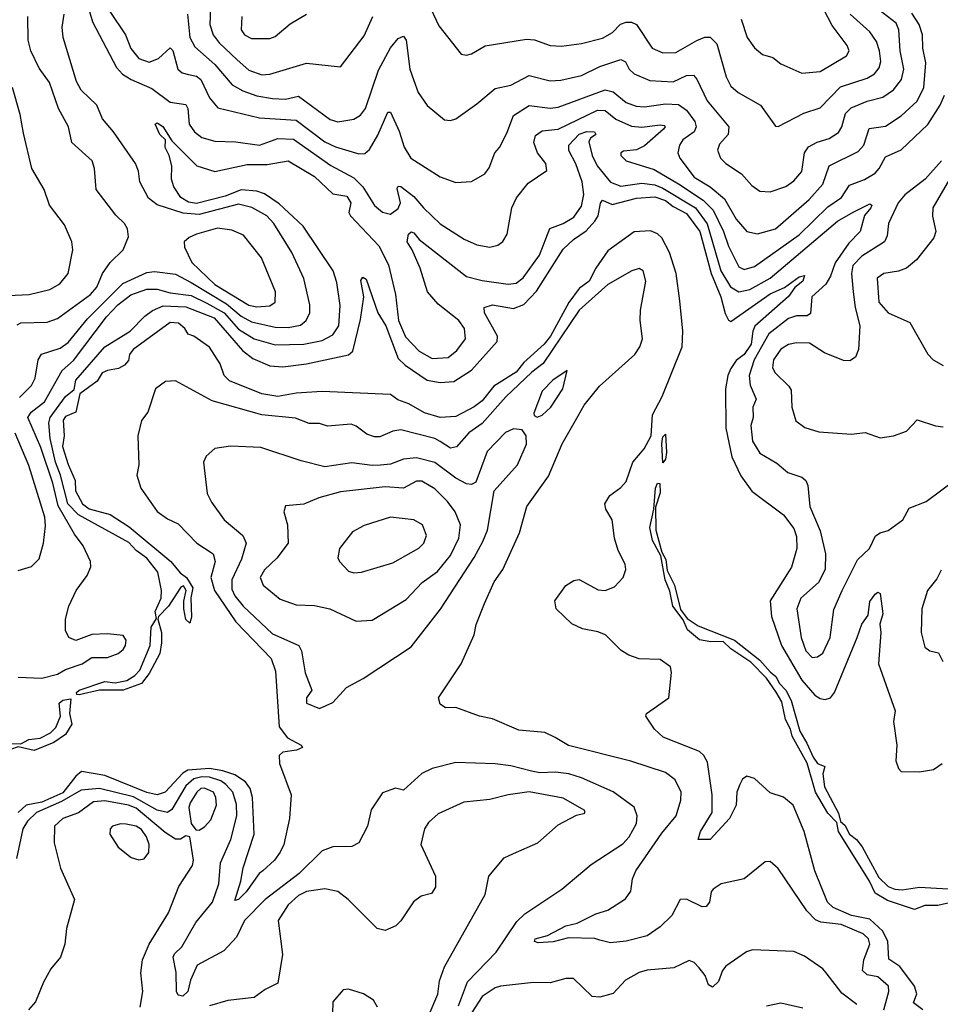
# Model space of a CAD drawing. Extents: x 1443846 to 1577407, y 839182 to 927291.
# Tile 171 of 256: x 1482740 to 1486254, y 870746 to 874503. Entities that reach past the tile are written whole.
import ezdxf

# ---------------------------------------------------------------- set-up
doc = ezdxf.new("R2010")
doc.units = 0

msp = doc.modelspace()

# ---------------------------------------------------------------- linework, layer by layer
at = {"layer": '0CON20XD'}
for points in [[(1485494.5, 874505.5), (1485516.5, 874435), (1485545, 874395.5), (1485575, 874370.6), (1485615, 874358.9), (1485645.8, 874335), (1485725, 874299.1), (1485795, 874305.3), (1485895.6, 874365), (1485906.4, 874385), (1485898.9, 874405), (1485841.1, 874481.1), (1485778.1, 874605)], [(1482997.4, 874565), (1483018.7, 874495), (1483110.3, 874320.3), (1483133.1, 874295), (1483166.2, 874275), (1483245, 874240.4), (1483315, 874188.9), (1483375, 874180), (1483382.4, 874165), (1483387.4, 874105), (1483406.9, 874075), (1483435, 874053.8), (1483485, 874039.4), (1483565, 874037.1), (1483655, 874024.8), (1483725, 874049.3), (1483785, 874047), (1483927.4, 873947.4), (1484015, 873900.2), (1484049.8, 873865), (1484095, 873793.9), (1484125, 873768.4), (1484155, 873760.9), (1484185, 873782.3), (1484193.9, 873805), (1484180.7, 873859.3), (1484185, 873868.1), (1484195, 873866.8), (1484245, 873829.1), (1484281.1, 873785), (1484345, 873724.7), (1484436.1, 873666.1), (1484485, 873644.6), (1484534.5, 873635.5), (1484565, 873643.3), (1484583.8, 873656.2), (1484600.5, 873685), (1484618.8, 873785), (1484636.3, 873823.7), (1484680.9, 873879.1), (1484752, 873928), (1484748.9, 873955), (1484716.8, 873995), (1484702.2, 874035), (1484708.3, 874061.7), (1484735, 874078.9), (1484795.1, 874084.9), (1484945, 874157.8), (1484975, 874156.7), (1485015, 874124.1), (1485075, 874097.2), (1485115, 874093.7), (1485185, 874102.7), (1485199.6, 874099.6), (1485204.2, 874095), (1485197.3, 874085), (1485125, 874022.1), (1485095, 874007), (1485045, 874001.1), (1485034.4, 873995), (1485034.5, 873985), (1485055, 873964.6), (1485162.2, 873932.2), (1485255, 873877.2), (1485348.8, 873815), (1485386.6, 873776.6), (1485426.2, 873695), (1485445, 873638.5), (1485485, 873560.5), (1485505, 873550), (1485545, 873561.8), (1485715, 873682.2), (1485825, 873789.1), (1485876.4, 873825), (1485907.8, 873872.2), (1485965, 873893.6), (1486005, 873918.1), (1486021.2, 873935), (1486045, 873980), (1486105, 874006.8), (1486206.5, 874103.5), (1486253.1, 874176.9), (1486269.5, 874215)], [(1484289.5, 874589.5), (1484340.5, 874480.5), (1484425, 874372), (1484445, 874367.5), (1484465, 874373.1), (1484516.8, 874403.2), (1484675, 874429.6), (1484705, 874426.5), (1484764.7, 874404.7), (1484808, 874402), (1484885, 874412.8), (1484965, 874432.7), (1485002.5, 874455), (1485033.1, 874486.9), (1485055, 874494.4), (1485075, 874494.3), (1485094.5, 874484.5), (1485154.8, 874394.8), (1485195, 874376.6), (1485245, 874378.4), (1485325, 874424.2), (1485355, 874436.3), (1485375, 874436.5), (1485401, 874411), (1485436.8, 874285), (1485455, 874250), (1485482.9, 874225), (1485567.7, 874177.7), (1485625, 874096.7), (1485635, 874096.2), (1485732.9, 874147.1), (1485795, 874166.4), (1485872.6, 874247.4), (1485975, 874280.7), (1486003, 874297), (1486020.7, 874319.3), (1486026.6, 874343.4), (1486022.3, 874385), (1486009.9, 874419.9), (1485985, 874457.6), (1485909.5, 874525)], [(1485435.5, 873955), (1485495, 873914.7), (1485535, 873870.5), (1485565, 873848.5), (1485605, 873846.1), (1485665, 873866.8), (1485695, 873888.9), (1485725, 873924.5), (1485736.2, 873995), (1485751.5, 874018.5), (1485783.7, 874036.3), (1485829.5, 874050.5), (1485865, 874072.7), (1485878.6, 874095), (1485892.1, 874145), (1485913.2, 874166.8), (1485975, 874192.4), (1486035, 874208.2), (1486075, 874235.9), (1486105.5, 874274.5), (1486114.8, 874315), (1486100.7, 874385), (1486095.3, 874465), (1486085, 874490), (1485986.2, 874566.2)], [(1483084.7, 874535), (1483143.6, 874445), (1483165, 874393.1), (1483195.3, 874355.3), (1483235, 874341.8), (1483269.6, 874355), (1483315, 874395.5), (1483325.2, 874385.2), (1483344.3, 874314.3), (1483359.9, 874299.9), (1483384.3, 874294.3), (1483415, 874288), (1483432.1, 874275), (1483465.2, 874205.2), (1483496.5, 874166.5), (1483655, 874128.3), (1483795, 874120.2), (1483905, 874037.2), (1483945, 874018.4), (1484035, 873991.2), (1484057.6, 873992.4), (1484075, 874007.5), (1484107.1, 874062.9), (1484145, 874150.8), (1484155, 874150.8), (1484188.1, 874078.1), (1484207.2, 874017.2), (1484233.3, 873975), (1484345, 873903.6), (1484405, 873881.8), (1484465, 873886.4), (1484515.3, 873914.7), (1484532.3, 873937.7), (1484553.5, 873995), (1484571.5, 874015), (1484599.2, 874070.8), (1484625, 874137.3), (1484685, 874175.4), (1484765, 874166.1), (1484795, 874169.6), (1484975, 874235.6), (1485005, 874228.6), (1485055, 874187.6), (1485093, 874173), (1485125, 874171.3), (1485205, 874181.7), (1485255, 874179.3), (1485285, 874158.6), (1485316.7, 874115), (1485322.6, 874095), (1485314, 874075), (1485271.8, 874045), (1485258.5, 874025), (1485251.8, 873995), (1485259.2, 873975), (1485315, 873901.8), (1485375.2, 873865.2), (1485429.9, 873819.9), (1485475, 873741.8), (1485515, 873695.4), (1485556, 873686), (1485624.5, 873705), (1485752.9, 873817.1), (1485805, 873875.4), (1485830.4, 873945), (1485940.3, 873999.7), (1485961.6, 874025), (1485982.5, 874087.5), (1486045, 874097.5), (1486105, 874136.6), (1486165, 874192.3), (1486191.4, 874245), (1486198.3, 874338.3), (1486187, 874395), (1486185.5, 874445), (1486173.3, 874485), (1486145, 874528.6)], [(1483468.2, 874548.2), (1483465.7, 874485), (1483479.3, 874445), (1483501.4, 874415), (1483569.9, 874349.9), (1483615, 874310.8), (1483665, 874292.6), (1483695, 874295.3), (1483835, 874337.1), (1483965, 874324), (1484055, 874441.4), (1484088.5, 874515)], [(1482730.9, 873339.1), (1482745, 873345.8), (1482845, 873349.2), (1482885, 873363.1), (1483010.9, 873455), (1483035, 873482.1), (1483055.9, 873535), (1483085, 873576.7), (1483135.6, 873625), (1483155.8, 873675), (1483151.9, 873705), (1483140.6, 873725), (1483107.7, 873757.7), (1483032.5, 873855), (1483025.5, 873935), (1483017.1, 873965), (1482938.9, 874035), (1482926.4, 874095), (1482888.2, 874165), (1482853.5, 874263.5), (1482815, 874318.1), (1482782.5, 874385), (1482772.5, 874425), (1482771.2, 874515)], [(1482739.1, 873060.9), (1482785, 873107.5), (1482799.1, 873135), (1482811.4, 873205), (1482823.4, 873226.6), (1482895, 873249.8), (1482925, 873270.8), (1482998.8, 873361.2), (1483052.3, 873415), (1483133.5, 873496.5), (1483225, 873538.7), (1483255, 873542.5), (1483335, 873531.5), (1483395, 873500.4), (1483529.2, 873419.2), (1483585, 873371.4), (1483625, 873349.7), (1483715, 873329.3), (1483765, 873328.7), (1483811.9, 873338.1), (1483833.9, 873355), (1483847.3, 873385), (1483847.9, 873415), (1483824.7, 873515), (1483778.7, 873615), (1483710, 873725), (1483684, 873755), (1483626.6, 873786.6), (1483575, 873799), (1483425, 873759.9), (1483364.8, 873765.2), (1483265, 873796.6), (1483232.2, 873822.2), (1483198.2, 873885), (1483193.9, 873925), (1483182.7, 873955), (1483098.7, 874075), (1483055.7, 874125), (1483035, 874176.7), (1482974.8, 874234.8), (1482956.9, 874266.9), (1482906.3, 874435), (1482902.4, 874475), (1482909.6, 874525)], [(1483381.2, 874525), (1483389.6, 874435), (1483409.2, 874399.2), (1483485, 874332.6), (1483551.6, 874255), (1483592.1, 874232.1), (1483645, 874213.3), (1483705, 874202.6), (1483755, 874200.5), (1483805, 874211.8), (1483925, 874121.8), (1483955, 874114.1), (1484015.7, 874124.3), (1484040.9, 874139.1), (1484059.8, 874165), (1484109.4, 874310.6), (1484155, 874395.5), (1484185, 874432.2), (1484205, 874440), (1484215.9, 874425), (1484229.3, 874315), (1484245, 874271.2), (1484260.5, 874225), (1484295, 874175.8), (1484361.7, 874121.7), (1484385, 874118), (1484405.5, 874124.5), (1484485, 874181.9), (1484555, 874241.2), (1484615, 874253.1), (1484685, 874290), (1484765, 874270), (1484805, 874272.5), (1484885, 874290.2), (1484955, 874325.3), (1485035, 874351.5), (1485052.4, 874342.4), (1485066.7, 874315), (1485085, 874297.3), (1485145, 874271.4), (1485234.3, 874265.7), (1485285, 874290), (1485311.9, 874291.9), (1485325, 874275.8), (1485363.8, 874193.8), (1485446.6, 874095), (1485443.9, 874065), (1485411.5, 874028.5), (1485403.3, 874005), (1485414.6, 873975), (1485435.5, 873955)], [(1483588.1, 874515), (1483585.6, 874465), (1483598.6, 874445), (1483625, 874431.8), (1483695, 874432.2), (1483715, 874438.6), (1483772.8, 874487.2), (1483835, 874524.4)], [(1482670, 873450), (1482776, 873454), (1482855, 873473.3), (1482893.3, 873495), (1482925, 873534.2), (1482942.5, 873625), (1482939.5, 873655), (1482910.8, 873720.8), (1482854.5, 873795), (1482833.1, 873855), (1482787.1, 873935), (1482755, 874070), (1482741.9, 874141.9), (1482712.9, 874245)], [(1482735, 871994.4), (1482825, 871990), (1482885, 872005.5), (1482915, 872022.7), (1482979.2, 872045), (1483015, 872068.9), (1483075, 872068.9), (1483115.8, 872085), (1483135, 872100), (1483144.5, 872115), (1483146.1, 872135), (1483135, 872152.9), (1483075, 872160), (1483015, 872156.5), (1482954.5, 872134.5), (1482928, 872145), (1482915, 872172.5), (1482914.6, 872215), (1482927.5, 872265), (1482955.3, 872325), (1482997.3, 872382.7), (1483011.6, 872415), (1483010.2, 872435), (1482983, 872495), (1482949.9, 872539.9), (1482887.7, 872647.7), (1482866.3, 872735), (1482820.9, 872870.9), (1482771.4, 872985), (1482784.1, 873005), (1482835, 873045.4), (1482901.8, 873165), (1482945, 873203.1), (1483071.1, 873368.9), (1483114.6, 873415.4), (1483165, 873453.7), (1483225, 873474.6), (1483264.8, 873475.2), (1483315, 873461.2), (1483395, 873450.8), (1483455, 873422), (1483520.8, 873385), (1483575, 873321.8), (1483635.4, 873285), (1483715, 873262.4), (1483824.5, 873264.5), (1483895, 873278.4), (1483935, 873300), (1483958.3, 873335), (1483963.1, 873413.1), (1483950.9, 873500.9), (1483936.3, 873545), (1483821.6, 873715), (1483730, 873800), (1483675, 873838.5), (1483645, 873848.6), (1483585, 873854.6), (1483525, 873829.7), (1483415, 873802.2), (1483385, 873807), (1483355, 873824.8), (1483329, 873865), (1483319.6, 873895), (1483320.8, 873945), (1483310.8, 873985), (1483295.8, 874015), (1483296.2, 874045), (1483275, 874065.8), (1483257.5, 874105), (1483265, 874110), (1483286.2, 874096.2), (1483321.1, 874041.1), (1483416.2, 873946.2), (1483485, 873924.5), (1483608.7, 873951.3), (1483685, 873951.2), (1483765, 873965.2), (1483865, 873904.8), (1483935, 873839.1), (1483989.3, 873829.3), (1484003.8, 873805), (1483997.1, 873767.1), (1484002.8, 873755), (1484110.5, 873640.5), (1484147.4, 873567.4), (1484174.7, 873455), (1484185.8, 873355), (1484212.6, 873292.6), (1484265, 873237.9), (1484315, 873210.2), (1484375, 873214.7), (1484409.2, 873240.8), (1484442.3, 873285), (1484437.6, 873325), (1484415.9, 873355), (1484337.4, 873417.4), (1484296.5, 873465), (1484269.2, 873555), (1484238.8, 873625), (1484219.4, 873655), (1484224.2, 873685), (1484235, 873693.5), (1484245, 873689.4), (1484264.7, 873664.7), (1484445, 873523.7), (1484505, 873507.9), (1484605, 873493.5), (1484635, 873498.4), (1484661.4, 873518.6), (1484724.3, 873605), (1484763.1, 873706.9), (1484815, 873725.8), (1484855, 873750), (1484885, 873791.1), (1484893.5, 873836.5), (1484887.6, 873885), (1484863.4, 873953.4), (1484835.6, 874004.4), (1484835.8, 874025), (1484875, 874066.5), (1484905, 874076.8), (1484933.8, 874075), (1484938.6, 874065), (1484918.9, 874051.1), (1484912.5, 874037.5), (1484924.8, 873985), (1484944.5, 873945), (1484995, 873883.4), (1485035, 873868.4), (1485115, 873879.7), (1485165, 873872.5), (1485195, 873860.7), (1485320.1, 873785), (1485364.4, 873724.4), (1485416.5, 873545), (1485453.8, 873483.8), (1485485, 873464.1), (1485526.4, 873473.6), (1485605, 873517.3), (1485861.9, 873735), (1485921.6, 873768.4), (1485985, 873800.5), (1485992.9, 873795), (1485988.9, 873785), (1485964, 873756), (1485947.6, 873695), (1485905, 873650.2), (1485852.7, 873575), (1485835.2, 873525), (1485816.6, 873493.4), (1485763.3, 873445), (1485757.9, 873382.1), (1485746.3, 873373.7), (1485705, 873373.5), (1485675, 873363.4), (1485599, 873305), (1485543.8, 873205), (1485524.3, 873145), (1485528.4, 873108.4), (1485550.9, 873055), (1485538.9, 873025), (1485539.1, 872985), (1485531.4, 872955), (1485536.7, 872895), (1485565, 872849.6), (1485630.2, 872810.2), (1485672, 872775), (1485725, 872757.9), (1485740.5, 872745), (1485748.8, 872725), (1485755.8, 872645), (1485795, 872552), (1485815.7, 872465), (1485814.2, 872405), (1485788.6, 872355), (1485721.5, 872295), (1485706.4, 872255), (1485722.4, 872145), (1485740.5, 872095), (1485765, 872068.8), (1485785, 872071.2), (1485805, 872085.7), (1485833.3, 872145), (1485847.9, 872252.1), (1485879.1, 872325), (1485937.7, 872442.3), (1485983.6, 872485), (1486007.1, 872532.9), (1486024.6, 872545.4), (1486055, 872554.4), (1486111.2, 872595), (1486135, 872638.8), (1486200, 872665), (1486325, 872756.9)], [(1486258, 873965), (1486195.8, 873894.2), (1486118.4, 873835), (1486093.7, 873805), (1486056.1, 873725), (1486051.2, 873678.8), (1486041.2, 873655), (1485955, 873601.1), (1485920.4, 873565), (1485915.2, 873535), (1485921.9, 873465), (1485929.2, 873405), (1485946.7, 873335), (1485941.9, 873245), (1485930.8, 873215), (1485908.8, 873201.2), (1485885, 873202.1), (1485812.3, 873232.3), (1485755, 873268.4), (1485705, 873270.6), (1485675, 873263.5), (1485645, 873245.9), (1485616.8, 873205), (1485614.1, 873175), (1485623.2, 873155), (1485675.3, 873105.3), (1485685, 873088.8), (1485687.5, 873025), (1485703, 872973), (1485737.3, 872947.3), (1485790.8, 872930.8), (1485915, 872921.8), (1485967.6, 872927.6), (1486025, 872908), (1486075, 872915.6), (1486125, 872932.9), (1486165, 872976.7), (1486235, 872953.6), (1486265, 872950)], [(1486289.2, 873895), (1486225.5, 873785), (1486223.9, 873753.9), (1486237.3, 873695), (1486229.5, 873670.5), (1486163.7, 873586.3), (1486125, 873555.3), (1486095, 873543.4), (1486038, 873535), (1486012.9, 873517.1), (1486019.2, 873425), (1486055, 873384.2), (1486137.3, 873347.3), (1486206.9, 873226.9), (1486227.1, 873205), (1486265, 873183.5)], [(1486187.1, 870725), (1486151.5, 870751.5), (1486164.4, 870785), (1486156, 870815), (1486099.5, 870889.5), (1486057.7, 870917.7), (1486053.7, 870985), (1486034.1, 871025), (1485985, 871070.9), (1485915, 871084.9), (1485844.7, 871114.7), (1485823.3, 871135), (1485775.3, 871254.7), (1485734, 871405), (1485692, 871505), (1485655.6, 871535.6), (1485605, 871552.7), (1485545, 871607.7), (1485515, 871615.6), (1485499.4, 871605), (1485488.2, 871585), (1485477.9, 871555), (1485474.4, 871505), (1485449.5, 871455), (1485375.8, 871375), (1485330, 871375), (1485338.9, 871405), (1485382.7, 871477.3), (1485383.1, 871545), (1485365, 871669.2), (1485351.2, 871695), (1485335, 871710), (1485196, 871765), (1485163.3, 871795), (1485130, 871845), (1485132.5, 871855), (1485218, 871915), (1485228.2, 872011.8), (1485223.6, 872033.6), (1485185, 872060.9), (1485105, 872064.5), (1485065, 872077.8), (1485035.5, 872095.5), (1484976.7, 872155), (1484947.3, 872167.3), (1484888.6, 872178.6), (1484847.8, 872197.8), (1484787.5, 872255), (1484783.3, 872285), (1484825, 872343.3), (1484855, 872363.3), (1484875, 872366.7), (1484947.5, 872327.5), (1484974.3, 872324.3), (1485010.7, 872339.3), (1485044, 872375), (1485053.3, 872405), (1485051.2, 872425), (1485025, 872477.5), (1485010.8, 872525), (1485001.2, 872595), (1484977.5, 872635), (1484973.8, 872655), (1484993, 872687), (1485035, 872717.5), (1485055, 872740.6), (1485080, 872815), (1485123.7, 872865), (1485150.6, 872915), (1485155.1, 872994.9), (1485192.8, 873065), (1485269.2, 873255), (1485271.7, 873315), (1485260.4, 873430.4), (1485246.2, 873535), (1485220.5, 873615), (1485190.9, 873670.9), (1485175, 873685.9), (1485147.9, 873697.9), (1485085.9, 873694.1), (1484985, 873620.7), (1484938.8, 873555), (1484914.2, 873505), (1484875, 873477), (1484836.2, 873423.8), (1484766.7, 873295), (1484741.4, 873265), (1484664.9, 873195.1), (1484635, 873158.6), (1484549.5, 873105), (1484505, 873049.1), (1484475, 873025.6), (1484405, 872988.3), (1484345.2, 872984.8), (1484285, 873002.6), (1484225, 873037.6), (1484183.1, 873053.1), (1484155, 873073.3), (1483894.2, 873084.2), (1483795, 873078.5), (1483725, 873065.5), (1483665, 873075.9), (1483541.3, 873125), (1483520.9, 873145), (1483505, 873190), (1483465, 873252.9), (1483405, 873295.8), (1483382.7, 873302.7), (1483370, 873325), (1483346, 873345), (1483315, 873348.1), (1483173.3, 873245), (1483159.2, 873225), (1483155, 873202.5), (1483140, 873185), (1483117.8, 873172.2), (1483075, 873164.6), (1483055.6, 873155), (1483035.7, 873124.2), (1482970, 873075), (1482954.1, 873005.9), (1482915, 872988.6), (1482906.8, 872975), (1482910.5, 872915), (1482903.9, 872873.9), (1482925, 872806), (1482952.5, 872745), (1482953.6, 872705), (1482979.5, 872655), (1483005, 872636.9), (1483085, 872614.7), (1483158.3, 872568.3), (1483316.9, 872435), (1483352.8, 872392.8), (1483377.5, 872375), (1483400.8, 872335), (1483393.1, 872296.9), (1483396.4, 872223.6), (1483389.4, 872200.6), (1483375, 872214.2), (1483366.9, 872255), (1483366.5, 872283.5), (1483375.8, 872324.2), (1483365, 872342.5), (1483355, 872337.1), (1483307.9, 872265), (1483270, 872225), (1483267.1, 872215), (1483281.2, 872165), (1483282.1, 872125), (1483274.8, 872085), (1483235, 872008.2), (1483205, 871969.7), (1483135, 871944.3), (1483045, 871944), (1482967, 871927), (1482958.3, 871928.3), (1482956.5, 871935), (1482967.1, 871945), (1483065, 871977.9), (1483105, 871972.9), (1483148.7, 871981.3), (1483180.2, 871999.8), (1483198.8, 872021.2), (1483238.4, 872115), (1483242.5, 872185), (1483262.1, 872217.9), (1483257.9, 872245), (1483280, 872295), (1483281.4, 872325), (1483267.1, 872395), (1483225, 872447.6), (1483185, 872477.4), (1483157.4, 872507.4), (1482965, 872613.6), (1482923.6, 872655), (1482896.5, 872765), (1482877.2, 872815), (1482856.8, 872905), (1482851, 872965), (1482856.2, 872985), (1482915.2, 873065), (1482947.6, 873092.4), (1482955, 873127.1), (1483065, 873254.2), (1483162.1, 873315), (1483218.1, 873371.9), (1483247.1, 873392.9), (1483288.1, 873411.9), (1483375, 873407.4), (1483482.2, 873365), (1483590.5, 873240.5), (1483629.9, 873209.9), (1483695, 873181.8), (1483745, 873178.6), (1483835, 873189.7), (1483995.6, 873224.4), (1484011.7, 873238.3), (1484040.9, 873359.1), (1484053.2, 873445), (1484041.8, 873508.2), (1484049.4, 873520.6), (1484063.2, 873513.2), (1484107.8, 873385), (1484138, 873335), (1484185, 873210.8), (1484212.1, 873185), (1484295, 873127.7), (1484345, 873118.8), (1484397.7, 873122.3), (1484465, 873165.8), (1484562.2, 873275), (1484564.4, 873295), (1484514.1, 873385), (1484513.5, 873405), (1484544.8, 873415.2), (1484625, 873400.5), (1484663.9, 873416.1), (1484712.4, 873467.6), (1484815, 873627.8), (1484854.2, 873665), (1484902.2, 873697.8), (1484935.4, 873734.6), (1484947.6, 873755), (1484956.4, 873803.6), (1484964.4, 873815), (1485001.7, 873798.3), (1485095, 873822.3), (1485165, 873827.9), (1485205, 873813.9), (1485235, 873790.3), (1485285, 873763.9), (1485335.7, 873695), (1485379.8, 873535), (1485416.7, 873445), (1485432.2, 873382.2), (1485445, 873357.1), (1485455, 873351.4), (1485605, 873457), (1485659.3, 873480.7), (1485715, 873522.5), (1485735, 873527.5), (1485729.6, 873505), (1485699.3, 873480.7), (1485675, 873446.6), (1485546.3, 873333.7), (1485537.8, 873315), (1485531.7, 873265), (1485505, 873225.5), (1485475, 873202.4), (1485455, 873172.7), (1485442.5, 873145), (1485434.1, 873094.1), (1485435.7, 872945), (1485458.8, 872835), (1485492.3, 872762.3), (1485534.3, 872704.3), (1485655, 872613.5), (1485695, 872561.1), (1485705, 872531.2), (1485706.7, 872485), (1485685.5, 872414.5), (1485604.1, 872285), (1485609.2, 872225), (1485647.5, 872115), (1485725, 871982.5), (1485775, 871925.3), (1485795, 871912.1), (1485815, 871908.2), (1485835, 871915.6), (1485850.4, 871935), (1485936.7, 872145), (1485954, 872196), (1485979.2, 872230.8), (1485985, 872282.9), (1486005, 872310.8), (1486015, 872318), (1486023.9, 872313.9), (1486034.5, 872235.5), (1486023.2, 872196.8), (1486027.3, 872165), (1486017.7, 872045), (1486081.1, 871865), (1486075.6, 871825), (1486087.5, 871735), (1486084.3, 871674.3), (1486093.8, 871645), (1486105, 871633.8), (1486175, 871632.9), (1486227.9, 871642.1), (1486261.2, 871665)], [(1483645, 873407.9), (1483695, 873411.8), (1483715.5, 873425), (1483717.2, 873465), (1483662.9, 873595), (1483595, 873680.8), (1483549.7, 873699.7), (1483495, 873707.1), (1483415.2, 873684.8), (1483387.7, 873672.3), (1483368.1, 873655), (1483369.5, 873635), (1483396.9, 873576.9), (1483485, 873492.2), (1483615, 873414.1), (1483645, 873407.9)], [(1486038.8, 870725), (1486057.8, 870795), (1486056.2, 870815), (1486015, 870850), (1485975, 870857.6), (1485957.3, 870875), (1485961.7, 870915), (1485984.7, 870975), (1485979.7, 870995), (1485959.2, 871015), (1485875, 871050.5), (1485798.4, 871058.4), (1485777.8, 871067.8), (1485745, 871102.5), (1485635, 871264), (1485605, 871290), (1485585, 871289.2), (1485505, 871224.3), (1485417.5, 871205), (1485386.7, 871185), (1485378.8, 871175), (1485373.3, 871135), (1485360.9, 871119.1), (1485345, 871117.5), (1485285, 871146.2), (1485260.8, 871145), (1485228.8, 871085), (1485185, 871040.9), (1485135, 871006.4), (1485055, 870986.8), (1484995, 870979.6), (1484955, 870990.4), (1484935, 870996.3), (1484835, 870999.2), (1484775.9, 870984.1), (1484719.6, 870979.6), (1484704.8, 870984.8), (1484707.3, 870995), (1484755, 871008.6), (1484824.9, 871045.1), (1484868.1, 871055), (1484938.9, 871091.1), (1484985, 871105.2), (1485051.8, 871148.2), (1485072.2, 871177.8), (1485079.1, 871225), (1485092.5, 871255), (1485191.2, 871398.8), (1485245.3, 871465), (1485263.8, 871525), (1485264.6, 871555), (1485242.1, 871602.1), (1485205, 871630.4), (1485073.1, 871673.1), (1484835, 871733.5), (1484783.4, 871763.4), (1484745, 871783.5), (1484645, 871792.1), (1484545.4, 871835.4), (1484495.5, 871845.5), (1484405, 871878), (1484365, 871877.5), (1484345, 871891.2), (1484338.8, 871915), (1484425.7, 872045), (1484474.5, 872155), (1484483.1, 872195), (1484514.6, 872275), (1484551.7, 872358.3), (1484583.8, 872405), (1484647.3, 872545), (1484676.4, 872645), (1484758.3, 872761.7), (1484810.4, 872885), (1484871.2, 872991.2), (1484895, 873031.9), (1484953.3, 873105), (1485088, 873225), (1485107.5, 873255), (1485117.1, 873285), (1485107.8, 873355), (1485109.1, 873395), (1485130.6, 873505), (1485120, 873545), (1485105, 873554), (1485076.7, 873545), (1484985, 873493.2), (1484875, 873394.8), (1484738.2, 873191.8), (1484695, 873158.3), (1484596.3, 873063.7), (1484505, 872962.1), (1484455, 872926), (1484406.9, 872873.1), (1484385, 872868.2), (1484345, 872893.4), (1484324.8, 872904.8), (1484195, 872937.9), (1484165, 872932.5), (1484115, 872911.9), (1484095, 872911.8), (1484065, 872922), (1484025, 872951.5), (1484005, 872959.1), (1483915, 872952.1), (1483885, 872962.3), (1483845, 872961.8), (1483792.6, 872982.6), (1483665, 872994.7), (1483475, 873048.5), (1483335, 873124.4), (1483296.9, 873123.1), (1483259.2, 873095), (1483229.2, 873005), (1483205, 872973.3), (1483190.6, 872915), (1483195.6, 872805), (1483187.1, 872765), (1483202.5, 872715), (1483265, 872625.7), (1483305, 872598.9), (1483345, 872579.5), (1483415.9, 872505.9), (1483478.2, 872465), (1483486.6, 872435), (1483469.8, 872375), (1483483.4, 872325), (1483565, 872205.7), (1483700.6, 872065), (1483717.2, 872017.2), (1483730.4, 871805), (1483762.7, 871762.7), (1483814, 871735), (1483820, 871725), (1483796.7, 871715), (1483745, 871708.4), (1483731.2, 871695), (1483731.4, 871665), (1483776.1, 871545), (1483770.6, 871455), (1483748.8, 871355), (1483734.2, 871325.8), (1483712.5, 871295), (1483668.1, 871255), (1483653.8, 871245), (1483605, 871174.2), (1483575, 871145.6), (1483561.5, 871141.5), (1483584.8, 871215), (1483593.1, 871266.9), (1483634.8, 871395), (1483629, 871535), (1483619.7, 871569.7), (1483601.7, 871595), (1483561.6, 871621.6), (1483515, 871636.4), (1483465, 871644.9), (1483381.4, 871638.6), (1483362.5, 871627.5), (1483295, 871555.2), (1483265, 871544.8), (1483225, 871554.2), (1483065, 871618.7), (1482976, 871634), (1482955, 871616.7), (1482905, 871552.5), (1482825, 871517.4), (1482765, 871505.9), (1482735, 871478)], [(1484715, 872985.8), (1484735, 872994.5), (1484767.1, 873025), (1484812.7, 873095), (1484830, 873165), (1484775, 873128.2), (1484734.6, 873085), (1484702.2, 873002.2), (1484703.3, 872993.3), (1484715, 872985.8)], [(1482735, 872401.2), (1482785, 872416.2), (1482815, 872446.2), (1482831.4, 872505), (1482838.6, 872571.4), (1482836.1, 872605), (1482775, 872802.5), (1482723.2, 872925)], [(1483885, 871874.2), (1483935, 871897.5), (1483988, 871955), (1484050.8, 871989.2), (1484235, 872109.4), (1484346.9, 872253.1), (1484475, 872450.4), (1484508.5, 872511.5), (1484525.8, 872555), (1484550.9, 872705), (1484640, 872805), (1484675, 872883.8), (1484673.5, 872915), (1484658.3, 872938.3), (1484625, 872941.2), (1484595, 872928.2), (1484524.1, 872855), (1484481.3, 872738.7), (1484465, 872729.6), (1484445, 872732.5), (1484405, 872753.5), (1484325, 872813), (1484255, 872831.3), (1484205, 872826.2), (1484155, 872807.6), (1484117.2, 872802.8), (1484085, 872801.3), (1484007.9, 872812.1), (1483905, 872796.7), (1483815, 872819.6), (1483661.1, 872871.1), (1483544.6, 872875.4), (1483485, 872866.7), (1483452.1, 872837.9), (1483441.8, 872815), (1483455.4, 872695), (1483471.9, 872661.9), (1483520.4, 872595), (1483591.5, 872535), (1483604.2, 872505), (1483587, 872445), (1483550.2, 872365), (1483550.2, 872330.2), (1483561.3, 872305), (1483593.8, 872265), (1483705, 872160), (1483806.2, 872115), (1483815.8, 872095), (1483830.2, 872010.2), (1483855.8, 871945), (1483834.6, 871915), (1483834.5, 871895), (1483885, 871874.2)], [(1485195, 872812.5), (1485191.1, 872885), (1485195, 872911.2), (1485205, 872921.2), (1485208.9, 872851.1), (1485205, 872826.7), (1485195, 872812.5)], [(1484025, 872207.3), (1484085, 872211.8), (1484215, 872290.4), (1484276.2, 872355), (1484335, 872397.2), (1484385, 872458.9), (1484416.2, 872525), (1484422.6, 872575), (1484402.2, 872625), (1484372.8, 872665), (1484325, 872713.4), (1484275, 872742.5), (1484255, 872742.3), (1484205, 872715.2), (1484135, 872720.7), (1483965, 872701.4), (1483881.5, 872678.5), (1483825, 872654.4), (1483755, 872647.5), (1483748.8, 872625), (1483761.9, 872575), (1483765.5, 872505), (1483722.2, 872447.8), (1483675, 872404.3), (1483658.5, 872375), (1483669.4, 872345), (1483735, 872291.5), (1483795, 872270), (1483865, 872267.3), (1483924.6, 872254.6), (1484025, 872207.3)], [(1486305, 871136.8), (1486245, 871122.2), (1486195, 871122.3), (1486155, 871107.7), (1486052, 871142), (1486005, 871169.1), (1485984, 871215), (1485865.2, 871405), (1485858.9, 871438.9), (1485825, 871475.3), (1485777.4, 871555), (1485746.1, 871666.1), (1485688.9, 871768.9), (1485682.7, 871795), (1485662.7, 871832.7), (1485649.4, 871899.4), (1485627.1, 871937.1), (1485590.8, 871990.8), (1485530.8, 872050.8), (1485455, 872102.1), (1485425, 872130.4), (1485378.7, 872128.7), (1485335, 872136.9), (1485289.2, 872175), (1485273.1, 872213.1), (1485232.9, 872265), (1485222, 872322), (1485204.3, 872365), (1485187.5, 872457.5), (1485155, 872515.8), (1485144.7, 872565), (1485161.2, 872635), (1485166.7, 872715), (1485175, 872734), (1485183.3, 872733.3), (1485185, 872697.5), (1485166.5, 872643.5), (1485168.8, 872555), (1485191.2, 872471.2), (1485206.5, 872443.5), (1485211.3, 872401.3), (1485240, 872345), (1485262.2, 872252.2), (1485287.5, 872217.5), (1485330.2, 872190.2), (1485468, 872135), (1485565, 872059), (1485604.8, 872014.8), (1485626.1, 871996.1), (1485640.3, 871970.3), (1485664.7, 871945), (1485685, 871905.4), (1485717.5, 871787.5), (1485745, 871742.7), (1485768.1, 871688.1), (1485784.8, 871664.8), (1485813.6, 871653.6), (1485805.2, 871625), (1485812.3, 871575), (1485865.8, 871475), (1485873.6, 871443.6), (1485889.6, 871429.6), (1485908, 871395), (1485934.2, 871375), (1485956.2, 871346.2), (1486019.5, 871229.5), (1486055.4, 871195), (1486080, 871185), (1486107.8, 871182.2), (1486175, 871192.5), (1486326.7, 871183.3)], [(1484015, 872392.2), (1484045, 872394.4), (1484165, 872430.9), (1484263.5, 872486.5), (1484282.2, 872505), (1484293.3, 872535), (1484278.1, 872575), (1484245, 872594.5), (1484155, 872604.5), (1484055, 872573.1), (1484010.9, 872549.1), (1483961.2, 872485), (1483955, 872450), (1483961.2, 872435), (1483995, 872398.6), (1484015, 872392.2)], [(1486257.3, 872402.7), (1486240.2, 872369.8), (1486204.7, 872325.3), (1486183.5, 872255), (1486180.5, 872165), (1486195, 872108.8), (1486214.5, 872094.5), (1486247.5, 872087.5), (1486263.7, 872053.7)], [(1482795, 871714.1), (1482735, 871728.8), (1482705, 871718.5), (1482681.2, 871735), (1482695, 871741.1), (1482745, 871739.4), (1482775, 871756.4), (1482818.7, 871761.3), (1482858.2, 871781.8), (1482878.4, 871801.6), (1482895.7, 871845), (1482890.4, 871895), (1482905, 871906.8), (1482935, 871910.8), (1482930.8, 871855), (1482939.4, 871815), (1482915, 871775.5), (1482870, 871745), (1482795, 871714.1)], [(1484415, 870740.3), (1484449, 870831), (1484558.4, 870945), (1484637.9, 871062.1), (1484668.8, 871091.2), (1484810, 871185), (1484920.8, 871279.2), (1485042.1, 871357.9), (1485066.8, 871385), (1485094.6, 871435), (1485096.8, 871465), (1485085, 871497.8), (1485005, 871556.1), (1484885, 871610), (1484835.8, 871625), (1484785, 871631.4), (1484725, 871628.6), (1484694.2, 871635), (1484615, 871655.4), (1484555, 871662.7), (1484405, 871668.1), (1484315, 871645.6), (1484275, 871626.7), (1484205, 871562.9), (1484175, 871570), (1484125, 871552.5), (1484082, 871488), (1484067.8, 871425), (1484035, 871362), (1484007.7, 871347.7), (1483935, 871347.1), (1483895, 871331.5), (1483807.4, 871245), (1483677.6, 871145), (1483597.9, 871065), (1483567.8, 871002.2), (1483520, 870950), (1483418.2, 870895), (1483392.4, 870837.6), (1483381.4, 870795), (1483362.9, 870777.1), (1483345, 870780.7), (1483338.5, 870795), (1483337.1, 870867.1), (1483325.7, 870925), (1483331.5, 870938.5), (1483359, 870965), (1483412.1, 871057.9), (1483475.6, 871135), (1483500.5, 871205), (1483506.8, 871285), (1483546.5, 871375), (1483568.5, 871465), (1483568.1, 871508.1), (1483553.2, 871555), (1483527.4, 871585), (1483507.9, 871597.9), (1483465, 871612.3), (1483435, 871614.2), (1483404.3, 871605.7), (1483375, 871579.7), (1483320.9, 871489.1), (1483305, 871477), (1483265, 871486.7), (1483175, 871537.5), (1483045, 871569.1), (1482975, 871562.4), (1482899.8, 871519.8), (1482805, 871477.9), (1482769.7, 871445), (1482752.7, 871415), (1482728.6, 871301.4)], [(1483425, 871410.6), (1483445, 871422.7), (1483470, 871450), (1483490.9, 871505), (1483488.8, 871535), (1483479.8, 871555), (1483445, 871570.8), (1483431.2, 871568.8), (1483416.7, 871555), (1483390.8, 871515), (1483386, 871496), (1483395, 871435.8), (1483411.9, 871411.9), (1483425, 871410.6)], [(1483200.2, 870735), (1483210.4, 870795), (1483202.5, 870865), (1483208.7, 870915), (1483235, 870974.4), (1483308.5, 871095), (1483348.1, 871195), (1483400.4, 871275), (1483403.8, 871295), (1483390, 871385), (1483375, 871388), (1483354.5, 871375.5), (1483335, 871375.4), (1483295, 871401.7), (1483185, 871494), (1483155, 871505.3), (1483065, 871521.7), (1483022.2, 871517.8), (1482965, 871475.7), (1482904.6, 871455), (1482873.2, 871425), (1482872.4, 871362.4), (1482895.5, 871265), (1482949.4, 871145), (1482918.7, 871035), (1482912.5, 870975), (1482896.4, 870925), (1482858.8, 870881.2), (1482830.6, 870829.4), (1482801.1, 870755), (1482773.6, 870725)], [(1484303.2, 870706.8), (1484336.2, 870783.8), (1484342.7, 870835), (1484361.5, 870888.5), (1484517.1, 871165), (1484531.4, 871235), (1484588.8, 871305), (1484625, 871321.4), (1484718.1, 871361.9), (1484795, 871431.1), (1484865, 871468), (1484897.5, 871475), (1484896.7, 871485), (1484815, 871531.8), (1484685, 871557), (1484604.5, 871545.5), (1484535, 871526.6), (1484435, 871516.6), (1484337.5, 871472.5), (1484301, 871439), (1484284.8, 871415.2), (1484271.3, 871355), (1484327.1, 871235), (1484327.9, 871192.1), (1484311.4, 871168.6), (1484272.1, 871157.9), (1484243.4, 871136.6), (1484195.4, 871064.6), (1484175.6, 871044.4), (1484135, 871027.5), (1484105, 871034.2), (1483994.3, 871145)], [(1483195, 871296.9), (1483215, 871300.6), (1483233.6, 871325), (1483234.1, 871355), (1483224, 871385), (1483205, 871412.1), (1483185, 871425.9), (1483146.5, 871433.5), (1483125, 871434.5), (1483094.2, 871425), (1483085.8, 871415), (1483084.4, 871395), (1483115.5, 871345.5), (1483165.5, 871305.5), (1483195, 871296.9)], [(1483994.3, 871145), (1483955, 871176.4), (1483905, 871186), (1483835, 871176.2), (1483805, 871161.2), (1483765.4, 871125), (1483726.5, 871065), (1483742.7, 870935), (1483725, 870826), (1483677.7, 870802.3), (1483635, 870771.5), (1483535, 870759.6), (1483465, 870739.6)], [(1485935, 870745.3), (1485878.6, 870788.6), (1485818.1, 870865), (1485805, 870880.8), (1485735, 870928.6), (1485695, 870947.1), (1485537, 870953), (1485514.5, 870945.5), (1485435, 870891.1), (1485422.1, 870875), (1485408, 870832), (1485385, 870811.5), (1485369.7, 870819.7), (1485356.2, 870855), (1485333.5, 870885), (1485315, 870904.5), (1485295, 870912.2), (1485236.7, 870885), (1485135, 870876.4), (1485105, 870866.5), (1485052.5, 870837.5), (1485005, 870786.2), (1484955, 870772.6), (1484924.6, 870775), (1484853.8, 870843.8), (1484825, 870843.8), (1484765, 870827.9), (1484701.3, 870828.7), (1484575, 870814.7), (1484555, 870808), (1484506, 870775), (1484466.4, 870713.6)], [(1484105.6, 870735), (1484090.9, 870760.9), (1484052.5, 870785), (1483995, 870803.8), (1483975, 870801.2), (1483936, 870755), (1483933, 870667)], [(1485728.8, 870731.2), (1485645, 870749.4), (1485591.2, 870738.8)]]:
    msp.add_lwpolyline(points, dxfattribs=at)

doc.saveas('drawing.dxf')
